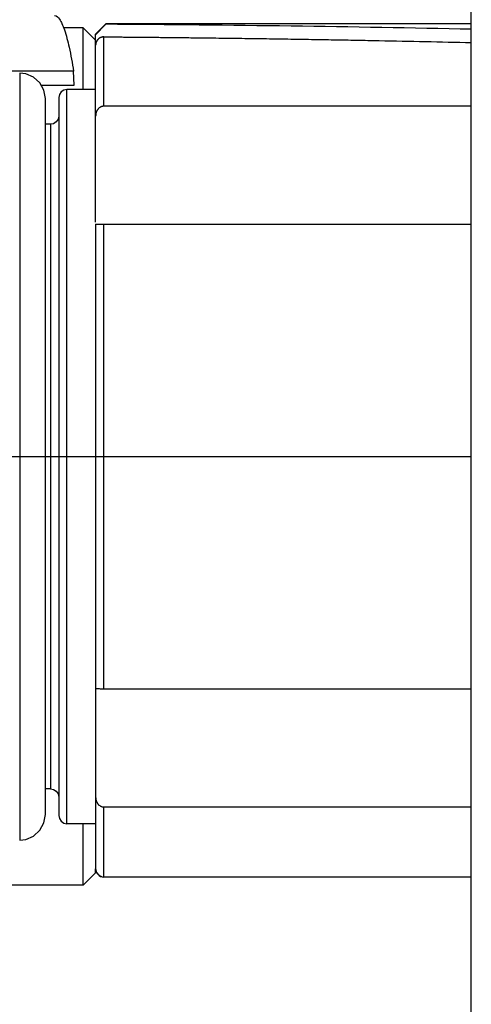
# Model space of a CAD drawing. Header units: millimetres. Extents: x -491 to 2059, y -393 to 795.
# Tile 233 of 256: x 917.2 to 921.6, y 185.99 to 195.59. Entities that reach past the tile are written whole.
import ezdxf

# ---------------------------------------------------------------- set-up
doc = ezdxf.new("R2010")
doc.units = ezdxf.units.MM
doc.header["$LTSCALE"] = 462.55
doc.layers.get('0').update_dxf_attribs({"linetype": 'CONTINUOUS'})
for name, color, linetype in [('1613603_PBL5', 7, 'CONTINUOUS'), ('_0219_COVER_TOP_PBL8', 7, 'CONTINUOUS'), ('A2600102_ABL9', 7, 'CONTINUOUS'), ('E2030201_ABL4', 7, 'CONTINUOUS'), ('E2030301_ABL10', 7, 'CONTINUOUS'), ('E2031601_ABL322', 7, 'CONTINUOUS'), ('R2538000302_HARNESS_PBL11', 7, 'CONTINUOUS'), ('ST-8EP1N8AW400S_PBL323', 7, 'CONTINUOUS')]:
    doc.layers.add(name, color=color, linetype=linetype)

# ---------------------------------------------------------------- blocks, each defined once
blk = doc.blocks.new('1613603_PBL5', base_point=(1320.939, 1459.718))
at = {"layer": '1613603_PBL5', "color": 7}
for p, q in [((1346.639, 1470.118), (1346.157, 1470.118)), ((1346.639, 1468.618), (1346.639, 1470.118)), ((1346.939, 1469.818), (1346.639, 1470.118)), ((1346.401, 1469.063), (1343.514, 1469.063)), ((1346.414, 1468.718), (1346.401, 1469.063)), ((1345.614, 1468.718), (1346.414, 1468.718)), ((1346.639, 1449.218), (1346.639, 1450.718)), ((1346.939, 1449.518), (1346.939, 1449.618)), ((1346.939, 1449.518), (1346.639, 1449.218)), ((1346.639, 1449.218), (1343.289, 1449.218))]:
    blk.add_line(p, q, dxfattribs=at)
blk.add_open_spline([(1345.939, 1470.418), (1345.989, 1470.418), (1346.063, 1470.338), (1346.126, 1470.214), (1346.213, 1469.986), (1346.308, 1469.599), (1346.37, 1469.259), (1346.401, 1469.063)], degree=3, knots=[0, 0, 0, 0, 0.100834, 0.184582, 0.294345, 0.594303, 1, 1, 1, 1], dxfattribs=at)
blk = doc.blocks.new('E2030201_ABL4', base_point=(1320.939, 1459.718))
at = {"layer": '1613603_PBL5'}
blk.add_blockref('1613603_PBL5', (1320.939, 1459.718), dxfattribs=at)
blk = doc.blocks.new('_0219_COVER_TOP_PBL8', base_point=(1519.6, 1474.682))
at = {"layer": '_0219_COVER_TOP_PBL8', "color": 7}
blk.add_line((1356.089, 1439.682), (1356.089, 1489.682), dxfattribs=at)
blk = doc.blocks.new('R2538000302_HARNESS_PBL11', base_point=(1344.614, 1459.818))
at = {"layer": 'R2538000302_HARNESS_PBL11', "color": 7}
for p, q in [((1347.189, 1470.218), (1346.939, 1469.968)), ((1347.189, 1470.206), (1346.939, 1469.952)), ((1347.189, 1470.206), (1347.189, 1470.218)), ((1356.089, 1470.218), (1347.189, 1470.218)), ((1346.939, 1465.379), (1346.939, 1469.968)), ((1346.939, 1468.618), (1346.239, 1468.618)), ((1345.714, 1450.943), (1345.714, 1468.393)), ((1346.039, 1468.418), (1346.039, 1450.918)), ((1356.089, 1468.208), (1347.139, 1468.208)), ((1345.839, 1467.768), (1345.714, 1467.768)), ((1346.939, 1465.335), (1346.939, 1449.618)), ((1346.963, 1465.332), (1346.994, 1465.333)), ((1347.139, 1465.335), (1356.089, 1465.335)), ((1356.089, 1454), (1347.139, 1454)), ((1345.839, 1451.568), (1345.714, 1451.568)), ((1347.139, 1451.127), (1356.089, 1451.127)), ((1346.939, 1450.718), (1346.239, 1450.718)), ((1356.089, 1449.418), (1347.139, 1449.418))]:
    blk.add_line(p, q, dxfattribs=at)
at = {"layer": 'R2538000302_HARNESS_PBL11', "color": 2}
for p, q in [((1347.139, 1468.208), (1347.139, 1469.9)), ((1345.089, 1469.018), (1345.089, 1450.318)), ((1346.239, 1450.718), (1346.239, 1468.618)), ((1345.839, 1467.768), (1345.839, 1451.568)), ((1347.139, 1454), (1347.139, 1465.335)), ((1343.339, 1459.668), (1356.089, 1459.668)), ((1347.139, 1449.418), (1347.139, 1451.127))]:
    blk.add_line(p, q, dxfattribs=at)
at = {"layer": 'R2538000302_HARNESS_PBL11', "color": 7}
for points in [[(1345.714, 1468.393), (1345.68, 1468.597), (1345.581, 1468.778), (1345.428, 1468.918), (1345.238, 1469), (1345.089, 1469.018)], [(1346.239, 1468.618), (1346.163, 1468.603), (1346.098, 1468.559), (1346.055, 1468.494), (1346.039, 1468.418)], [(1346.039, 1467.968), (1346.024, 1467.891), (1345.981, 1467.827), (1345.916, 1467.783), (1345.839, 1467.768)], [(1345.839, 1451.568), (1345.916, 1451.553), (1345.981, 1451.509), (1346.024, 1451.444), (1346.039, 1451.368)], [(1345.089, 1450.318), (1345.238, 1450.336), (1345.428, 1450.417), (1345.581, 1450.557), (1345.68, 1450.739), (1345.714, 1450.943)], [(1346.039, 1450.918), (1346.055, 1450.841), (1346.098, 1450.777), (1346.163, 1450.733), (1346.239, 1450.718)], [(1346.939, 1449.618), (1346.959, 1449.531), (1347.015, 1449.461), (1347.095, 1449.423), (1347.139, 1449.418)]]:
    blk.add_lwpolyline(points, dxfattribs=at)
blk.add_ellipse((1313.005, 1459.668), major_axis=(88.474, 3.654), ratio=0.111863, start_param=1.057564, end_param=1.169484, dxfattribs=at)
for points, knots in [([(1347.139, 1469.9), (1347.126, 1469.9), (1347.106, 1469.898), (1347.079, 1469.891), (1347.06, 1469.884), (1347.042, 1469.875), (1347.025, 1469.865), (1347.009, 1469.852), (1346.995, 1469.838), (1346.982, 1469.823), (1346.971, 1469.807), (1346.961, 1469.79), (1346.953, 1469.772), (1346.947, 1469.753), (1346.941, 1469.728), (1346.939, 1469.709), (1346.939, 1469.696)], [0, 0, 0, 0, 0.127096, 0.190908, 0.25489, 0.318795, 0.38241, 0.445843, 0.509029, 0.571767, 0.634056, 0.696022, 0.757596, 0.818678, 0.879428, 1, 1, 1, 1]), ([(1347.139, 1469.9), (1347.137, 1469.9), (1347.132, 1469.9), (1347.125, 1469.9), (1347.119, 1469.9), (1347.115, 1469.9), (1347.112, 1469.9), (1347.111, 1469.9), (1347.109, 1469.9), (1347.11, 1469.9), (1347.111, 1469.9), (1347.112, 1469.9), (1347.114, 1469.9), (1347.118, 1469.9), (1347.122, 1469.9), (1347.128, 1469.9), (1347.134, 1469.9), (1347.141, 1469.9), (1347.149, 1469.9), (1347.158, 1469.9), (1347.171, 1469.9), (1347.198, 1469.9), (1347.261, 1469.899), (1347.361, 1469.898), (1347.487, 1469.897), (1347.613, 1469.896), (1347.733, 1469.895), (1347.847, 1469.894), (1347.954, 1469.893), (1348.054, 1469.892), (1348.15, 1469.891), (1348.266, 1469.89), (1348.399, 1469.889), (1348.657, 1469.886), (1348.924, 1469.884), (1349.208, 1469.88), (1349.411, 1469.878), (1349.632, 1469.875), (1349.973, 1469.871), (1350.44, 1469.865), (1351.025, 1469.857), (1351.615, 1469.848), (1352.188, 1469.839), (1352.745, 1469.83), (1353.296, 1469.819), (1354.037, 1469.805), (1354.968, 1469.786), (1355.716, 1469.769), (1356.09, 1469.76)], [0, 0, 0, 0, 0.000895, 0.001642, 0.002246, 0.002711, 0.003041, 0.003239, 0.00331, 0.003362, 0.003433, 0.003532, 0.003817, 0.004213, 0.004715, 0.00532, 0.006023, 0.00682, 0.007707, 0.008681, 0.009736, 0.012075, 0.017556, 0.030808, 0.045362, 0.059463, 0.07278, 0.08535, 0.097209, 0.108394, 0.118941, 0.128886, 0.147121, 0.16339, 0.214659, 0.236106, 0.257881, 0.2822, 0.309628, 0.371334, 0.437918, 0.504302, 0.567659, 0.629008, 0.689741, 0.751089, 0.875535, 1, 1, 1, 1]), ([(1347.139, 1468.208), (1347.132, 1468.208), (1347.118, 1468.208), (1347.096, 1468.203), (1347.075, 1468.197), (1347.056, 1468.188), (1347.037, 1468.176), (1347.02, 1468.163), (1347.004, 1468.148), (1346.99, 1468.131), (1346.978, 1468.113), (1346.968, 1468.094), (1346.959, 1468.074), (1346.949, 1468.047), (1346.941, 1468.011), (1346.939, 1467.982), (1346.939, 1467.968)], [0, 0, 0, 0, 0.062429, 0.124935, 0.18753, 0.25006, 0.31253, 0.375079, 0.43764, 0.500098, 0.562607, 0.625182, 0.68768, 0.750133, 0.875102, 1, 1, 1, 1]), ([(1346.939, 1465.335), (1346.939, 1465.335), (1346.939, 1465.335), (1346.939, 1465.335), (1346.939, 1465.335), (1346.939, 1465.335), (1346.939, 1465.335), (1346.939, 1465.335), (1346.939, 1465.335), (1346.939, 1465.334), (1346.94, 1465.334), (1346.94, 1465.334), (1346.94, 1465.334), (1346.941, 1465.334), (1346.941, 1465.334), (1346.941, 1465.334), (1346.942, 1465.333), (1346.942, 1465.333), (1346.943, 1465.333), (1346.945, 1465.333), (1346.946, 1465.333), (1346.948, 1465.333), (1346.95, 1465.333), (1346.953, 1465.333), (1346.957, 1465.332), (1346.961, 1465.332), (1346.963, 1465.332)], [0, 0, 0, 0, 0.015127, 0.019051, 0.021168, 0.022715, 0.025145, 0.028651, 0.03305, 0.043489, 0.054275, 0.072545, 0.087007, 0.098829, 0.109122, 0.118941, 0.141414, 0.173916, 0.217748, 0.272203, 0.336474, 0.409711, 0.491052, 0.57962, 0.775621, 1, 1, 1, 1]), ([(1346.994, 1465.333), (1347.004, 1465.333), (1347.025, 1465.334), (1347.06, 1465.335), (1347.098, 1465.335), (1347.125, 1465.335), (1347.139, 1465.335)], [0, 0, 0, 0, 0.201761, 0.442169, 0.712595, 1, 1, 1, 1]), ([(1346.963, 1454.003), (1346.961, 1454.003), (1346.957, 1454.003), (1346.953, 1454.003), (1346.948, 1454.003), (1346.946, 1454.003), (1346.944, 1454.003), (1346.943, 1454.002), (1346.942, 1454.002), (1346.941, 1454.002), (1346.94, 1454.002), (1346.94, 1454.002), (1346.939, 1454.001), (1346.939, 1454.001), (1346.939, 1454.001)], [0, 0, 0, 0, 0.233001, 0.433382, 0.601661, 0.738541, 0.795462, 0.844851, 0.886843, 0.921624, 0.949481, 0.970919, 0.986987, 1, 1, 1, 1]), ([(1347.139, 1454), (1347.121, 1454), (1347.085, 1454.001), (1347.042, 1454.002), (1347.012, 1454.002), (1346.993, 1454.003), (1346.977, 1454.003), (1346.967, 1454.003), (1346.963, 1454.003)], [0, 0, 0, 0, 0.319038, 0.605285, 0.728306, 0.835623, 0.926187, 1, 1, 1, 1]), ([(1346.939, 1451.368), (1346.939, 1451.368), (1346.938, 1451.368), (1346.937, 1451.367), (1346.937, 1451.366), (1346.937, 1451.365), (1346.937, 1451.364), (1346.937, 1451.362), (1346.938, 1451.359), (1346.939, 1451.355), (1346.94, 1451.352), (1346.941, 1451.348), (1346.942, 1451.345), (1346.943, 1451.341), (1346.943, 1451.338), (1346.944, 1451.333), (1346.945, 1451.328), (1346.945, 1451.321), (1346.945, 1451.315), (1346.945, 1451.308), (1346.946, 1451.304), (1346.947, 1451.299), (1346.948, 1451.292), (1346.951, 1451.283), (1346.954, 1451.273), (1346.959, 1451.262), (1346.963, 1451.252), (1346.968, 1451.242), (1346.973, 1451.232), (1346.978, 1451.223), (1346.984, 1451.214), (1346.993, 1451.202), (1347.004, 1451.188), (1347.02, 1451.173), (1347.037, 1451.16), (1347.056, 1451.148), (1347.075, 1451.139), (1347.096, 1451.132), (1347.118, 1451.128), (1347.132, 1451.127), (1347.139, 1451.127)], [0, 0, 0, 0, 0.003434, 0.006343, 0.009255, 0.012542, 0.016353, 0.020697, 0.030694, 0.041726, 0.05281, 0.063296, 0.073177, 0.082511, 0.091355, 0.107794, 0.122912, 0.137089, 0.163974, 0.177334, 0.191089, 0.205387, 0.220186, 0.251027, 0.283043, 0.315568, 0.347884, 0.379492, 0.410537, 0.441282, 0.472011, 0.502968, 0.565154, 0.627299, 0.689321, 0.75146, 0.813631, 0.875662, 0.937855, 1, 1, 1, 1])]:
    blk.add_open_spline(points, degree=3, knots=knots, dxfattribs=at)
blk = doc.blocks.new('E2030301_ABL10', base_point=(1344.614, 1459.818))
at = {"layer": 'R2538000302_HARNESS_PBL11'}
blk.add_blockref('R2538000302_HARNESS_PBL11', (1344.614, 1459.818), dxfattribs=at)
blk = doc.blocks.new('ST-8EP1N8AW400S_PBL323', base_point=(1347.139, 1449.518))
at = {"layer": 'ST-8EP1N8AW400S_PBL323', "color": 7}
blk.add_arc((1347.139, 1449.618), 0.2, 180, 270, dxfattribs=at)
blk = doc.blocks.new('E2031601_ABL322', base_point=(1347.139, 1449.518))
at = {"layer": 'ST-8EP1N8AW400S_PBL323'}
blk.add_blockref('ST-8EP1N8AW400S_PBL323', (1347.139, 1449.518), dxfattribs=at)
blk = doc.blocks.new('A2600102_ABL9', base_point=(1347.139, 1449.518))
at = {"layer": 'E2030301_ABL10'}
blk.add_blockref('E2030301_ABL10', (1344.614, 1459.818), dxfattribs=at)
at = {"layer": 'E2031601_ABL322'}
blk.add_blockref('E2031601_ABL322', (1347.139, 1449.518), dxfattribs=at)
blk = doc.blocks.new('EEEEE')
at = {"layer": '_0219_COVER_TOP_PBL8'}
blk.add_blockref('_0219_COVER_TOP_PBL8', (1519.6, 1474.682), dxfattribs=at)
at = {"layer": 'A2600102_ABL9'}
blk.add_blockref('A2600102_ABL9', (1347.139, 1449.518), dxfattribs=at)
at = {"layer": 'E2030201_ABL4'}
blk.add_blockref('E2030201_ABL4', (1320.939, 1459.718), dxfattribs=at)

msp = doc.modelspace()

# ---------------------------------------------------------------- block references
at = {"xscale": 0.4, "yscale": 0.4, "zscale": 0.4}
msp.add_blockref('EEEEE', (379.1677, -392.5342), dxfattribs=at)

doc.saveas('drawing.dxf')
